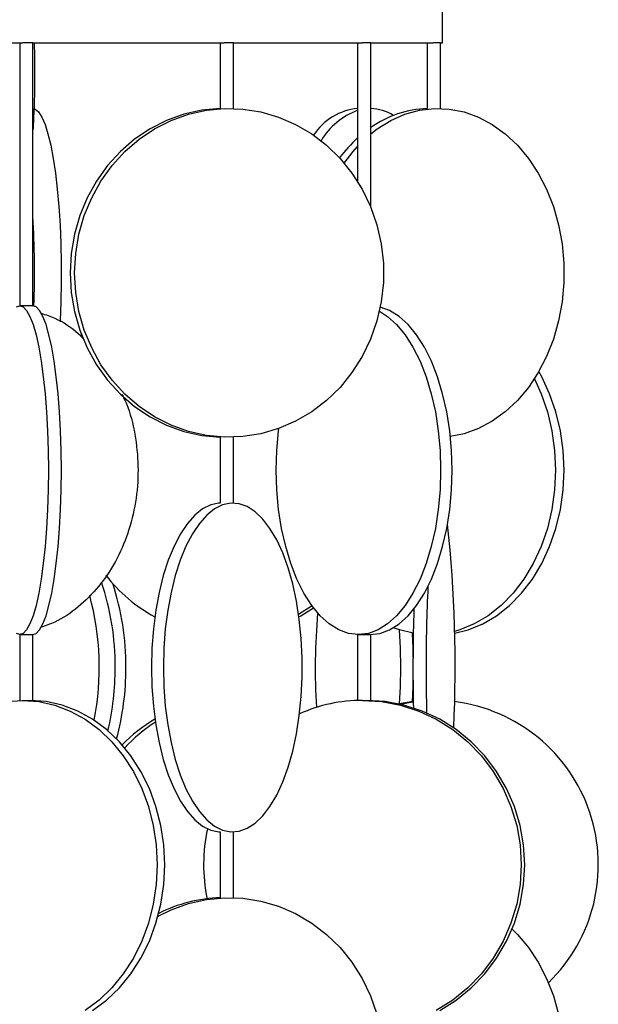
# Model space of a CAD drawing. Header units: millimetres. Extents: x 563 to 2726, y 490 to 2880.
# Tile 17 of 32: x 1222 to 1310, y 1763 to 1913. Entities that reach past the tile are written whole.
import ezdxf

# ---------------------------------------------------------------- set-up
doc = ezdxf.new("R2010")
doc.units = ezdxf.units.MM

msp = doc.modelspace()

# ---------------------------------------------------------------- linework, layer by layer
at = {"color": 7, "linetype": 'Continuous', "lineweight": 25}
for p, q in [((1286.43, 1909.32), (1286.43, 1916.32)), ((1184.91, 1909.32), (1222.55, 1909.32)), ((1222.13, 1909.32), (1222.13, 1869.32)), ((1224.13, 1909.32), (1222.55, 1909.32)), ((1224.13, 1869.32), (1224.13, 1909.32)), ((1224.13, 1909.32), (1253.21, 1909.32)), ((1252.63, 1909.32), (1252.63, 1899.3)), ((1254.63, 1909.32), (1253.21, 1909.32)), ((1254.63, 1899.31), (1254.63, 1909.32)), ((1254.63, 1909.32), (1274.24, 1909.32)), ((1273.5, 1909.32), (1273.5, 1888.22)), ((1275.5, 1909.32), (1274.24, 1909.32)), ((1275.5, 1884.34), (1275.5, 1909.32)), ((1275.5, 1909.32), (1285.01, 1909.32)), ((1284.09, 1909.32), (1284.09, 1899.31)), ((1286.09, 1909.32), (1285.01, 1909.32)), ((1286.09, 1899.32), (1286.09, 1909.32)), ((1286.09, 1909.32), (1286.43, 1909.32)), ((1252.63, 1849.34), (1252.63, 1839.32)), ((1254.63, 1839.32), (1254.63, 1849.33)), ((1266.57, 1823.7), (1264.54, 1822.37)), ((1222.13, 1819.32), (1222.13, 1809.32)), ((1224.13, 1809.31), (1224.13, 1819.32)), ((1273.5, 1819.32), (1273.5, 1809.31)), ((1275.5, 1809.3), (1275.5, 1819.33)), ((1281.97, 1809.13), (1279.8, 1808.77)), ((1279.89, 1808.75), (1281.97, 1809.11)), ((1252.63, 1789.32), (1252.63, 1779.3)), ((1254.63, 1779.31), (1254.63, 1789.32))]:
    msp.add_line(p, q, dxfattribs=at)
at = {"color": 7, "linetype": 'Continuous', "lineweight": 25, "flags": 128}
for points in [[(1224.11, 1899.32), (1224.5, 1899.22), (1225.01, 1898.79), (1225.5, 1898), (1225.98, 1896.89), (1226.43, 1895.46), (1226.85, 1893.73), (1227.23, 1891.73), (1227.56, 1889.49), (1227.85, 1887.03), (1228.09, 1884.4), (1228.27, 1881.62), (1228.39, 1878.74), (1228.45, 1875.8), (1228.45, 1872.84), (1228.39, 1869.9), (1228.27, 1867.02), (1228.26, 1866.88)], [(1252.63, 1899.31), (1252.6, 1899.31), (1249.82, 1899.05), (1247.1, 1898.44), (1244.46, 1897.49), (1241.95, 1896.21), (1239.6, 1894.63), (1237.43, 1892.77), (1235.5, 1890.64), (1233.81, 1888.29), (1232.39, 1885.74), (1231.27, 1883.03), (1230.46, 1880.19), (1229.96, 1877.28), (1229.8, 1874.32)], [(1230.48, 1874.32), (1230.65, 1877.28), (1231.14, 1880.19), (1231.95, 1883.03), (1233.08, 1885.74), (1234.49, 1888.29), (1236.18, 1890.64), (1238.12, 1892.77), (1240.28, 1894.63), (1242.63, 1896.21), (1245.15, 1897.49), (1247.78, 1898.44), (1250.51, 1899.05), (1253.28, 1899.31), (1256.06, 1899.22), (1258.81, 1898.79), (1261.5, 1898), (1264.08, 1896.89), (1266.52, 1895.46), (1268.78, 1893.73), (1270.83, 1891.73), (1272.65, 1889.49), (1274.2, 1887.03), (1275.47, 1884.4), (1276.44, 1881.62), (1277.1, 1878.74), (1277.43, 1875.8), (1277.43, 1872.84), (1277.1, 1869.9), (1276.44, 1867.02), (1275.47, 1864.24), (1274.2, 1861.61), (1272.65, 1859.15), (1270.83, 1856.91), (1268.78, 1854.91), (1266.52, 1853.18), (1264.08, 1851.75), (1261.5, 1850.64), (1258.81, 1849.86), (1256.06, 1849.42), (1253.28, 1849.33), (1250.51, 1849.6), (1247.78, 1850.21), (1245.15, 1851.15), (1242.63, 1852.43), (1240.28, 1854.01), (1238.12, 1855.88), (1236.18, 1858), (1234.49, 1860.35), (1233.08, 1862.91), (1231.95, 1865.62), (1231.14, 1868.45), (1230.65, 1871.36), (1230.48, 1874.32)], [(1275.5, 1895.45), (1276.49, 1896.21), (1278.54, 1897.49), (1280.69, 1898.44), (1282.91, 1899.05), (1285.17, 1899.31), (1287.44, 1899.22), (1289.68, 1898.79), (1291.87, 1898), (1293.97, 1896.89), (1295.96, 1895.46), (1297.8, 1893.73), (1299.48, 1891.73), (1300.96, 1889.49), (1302.23, 1887.03), (1303.26, 1884.4), (1304.05, 1881.62), (1304.59, 1878.74), (1304.85, 1875.8), (1304.85, 1872.84), (1304.59, 1869.9), (1304.05, 1867.02), (1303.26, 1864.24), (1302.23, 1861.61), (1300.96, 1859.15), (1299.48, 1856.91), (1297.8, 1854.91), (1295.96, 1853.18), (1293.97, 1851.75), (1291.87, 1850.64), (1289.68, 1849.86), (1287.6, 1849.44)], [(1271.47, 1891), (1272.81, 1892.77), (1273.5, 1893.55)], [(1229.8, 1874.32), (1229.96, 1871.36), (1230.46, 1868.45), (1231.27, 1865.62), (1232.39, 1862.91), (1233.81, 1860.35), (1235.5, 1858), (1237.43, 1855.88), (1239.6, 1854.01), (1241.95, 1852.43), (1244.46, 1851.15), (1247.1, 1850.21), (1249.82, 1849.6), (1252.6, 1849.33), (1252.63, 1849.33)], [(1221.62, 1869.14), (1222.14, 1869.32)], [(1224.12, 1869.32), (1224.12, 1869.32), (1224.01, 1869.31), (1223.8, 1869.31), (1223.52, 1869.3), (1223.19, 1869.3), (1222.85, 1869.3), (1222.56, 1869.31), (1222.32, 1869.32), (1222.17, 1869.32), (1222.14, 1869.32), (1222.14, 1869.32)], [(1222.14, 1869.32), (1222.67, 1869.14), (1223.18, 1868.59), (1223.68, 1867.7), (1224.16, 1866.46), (1224.61, 1864.9), (1225.02, 1863.03), (1225.39, 1860.9), (1225.72, 1858.52), (1225.99, 1855.94), (1226.2, 1853.19), (1226.36, 1850.3), (1226.45, 1847.33), (1226.49, 1844.32), (1226.45, 1841.31), (1226.36, 1838.34), (1226.2, 1835.46), (1225.99, 1832.7), (1225.72, 1830.12), (1225.39, 1827.74), (1225.02, 1825.61), (1224.61, 1823.75), (1224.16, 1822.18), (1223.68, 1820.95), (1223.18, 1820.05), (1222.67, 1819.5), (1222.14, 1819.32)], [(1224.11, 1819.32), (1224.64, 1819.5), (1225.15, 1820.05), (1225.65, 1820.95), (1226.13, 1822.18), (1226.58, 1823.75), (1226.99, 1825.61), (1227.36, 1827.74), (1227.69, 1830.12), (1227.96, 1832.7), (1228.17, 1835.46), (1228.33, 1838.34), (1228.42, 1841.31), (1228.46, 1844.32), (1228.42, 1847.33), (1228.33, 1850.3), (1228.17, 1853.19), (1227.96, 1855.94), (1227.69, 1858.52), (1227.36, 1860.9), (1226.99, 1863.03), (1226.58, 1864.9), (1226.13, 1866.46), (1225.65, 1867.7), (1225.15, 1868.59), (1224.64, 1869.14), (1224.11, 1869.32)], [(1275.37, 1819.32), (1276.87, 1819.5), (1278.36, 1820.05), (1279.8, 1820.95), (1281.18, 1822.18), (1282.47, 1823.75), (1283.66, 1825.61), (1284.72, 1827.74), (1285.65, 1830.12), (1286.43, 1832.7), (1287.05, 1835.46), (1287.5, 1838.34), (1287.78, 1841.31), (1287.87, 1844.32), (1287.78, 1847.33), (1287.5, 1850.3), (1287.05, 1853.19), (1286.43, 1855.94), (1285.65, 1858.52), (1284.72, 1860.9), (1283.66, 1863.03), (1282.47, 1864.9), (1281.18, 1866.46), (1279.8, 1867.7), (1278.36, 1868.59), (1276.95, 1869.12)], [(1276.82, 1868.49), (1278.07, 1867.7), (1279.44, 1866.46), (1280.73, 1864.9), (1281.92, 1863.03), (1282.99, 1860.9), (1283.92, 1858.52), (1284.7, 1855.94), (1285.32, 1853.19), (1285.77, 1850.3), (1286.04, 1847.33), (1286.13, 1844.32), (1286.04, 1841.31), (1285.77, 1838.34), (1285.32, 1835.46), (1284.7, 1832.7), (1283.92, 1830.12), (1282.99, 1827.74), (1281.92, 1825.61), (1280.73, 1823.75), (1279.44, 1822.18), (1278.07, 1820.95), (1276.63, 1820.05), (1275.14, 1819.5), (1273.63, 1819.32)], [(1288.22, 1819.53), (1290.32, 1820.05), (1292.53, 1820.95), (1294.64, 1822.18), (1296.62, 1823.75), (1298.44, 1825.61), (1300.07, 1827.74), (1301.5, 1830.12), (1302.69, 1832.7), (1303.64, 1835.46), (1304.33, 1838.34), (1304.75, 1841.31), (1304.89, 1844.32), (1304.75, 1847.33), (1304.33, 1850.3), (1303.64, 1853.19), (1302.69, 1855.94), (1301.5, 1858.52), (1301.06, 1859.32)], [(1300.38, 1858.21), (1301.41, 1855.94), (1302.36, 1853.19), (1303.05, 1850.3), (1303.46, 1847.33), (1303.6, 1844.32), (1303.46, 1841.31), (1303.05, 1838.34), (1302.36, 1835.46), (1301.41, 1832.7), (1300.21, 1830.12), (1298.79, 1827.74), (1297.15, 1825.61), (1295.33, 1823.75), (1293.35, 1822.18), (1291.24, 1820.95), (1289.03, 1820.05), (1288.22, 1819.81)], [(1273.63, 1819.32), (1272.13, 1819.5), (1270.64, 1820.05), (1269.2, 1820.95), (1267.83, 1822.18), (1266.53, 1823.75), (1265.35, 1825.61), (1264.28, 1827.74), (1263.35, 1830.12), (1262.57, 1832.7), (1261.95, 1835.46), (1261.5, 1838.34), (1261.23, 1841.31), (1261.13, 1844.32), (1261.23, 1847.33), (1261.5, 1850.3), (1261.54, 1850.65)], [(1252.63, 1839.32), (1252.41, 1839.31), (1251.17, 1839.05), (1249.94, 1838.44), (1248.76, 1837.49), (1247.63, 1836.21), (1246.57, 1834.63), (1245.6, 1832.77), (1244.72, 1830.64), (1243.96, 1828.29), (1243.33, 1825.74), (1242.82, 1823.03), (1242.46, 1820.19), (1242.24, 1817.28), (1242.16, 1814.32)], [(1243.97, 1814.32), (1244.05, 1811.36), (1244.27, 1808.45), (1244.64, 1805.62), (1245.14, 1802.91), (1245.78, 1800.35), (1246.54, 1798), (1247.41, 1795.88), (1248.38, 1794.01), (1249.44, 1792.43), (1250.57, 1791.15), (1251.76, 1790.21), (1252.98, 1789.6), (1254.23, 1789.33), (1255.48, 1789.42), (1256.72, 1789.86), (1257.92, 1790.64), (1259.08, 1791.75), (1260.18, 1793.18), (1261.2, 1794.91), (1262.12, 1796.91), (1262.94, 1799.15), (1263.64, 1801.61), (1264.21, 1804.24), (1264.64, 1807.02), (1264.94, 1809.9), (1265.09, 1812.84), (1265.09, 1815.8), (1264.94, 1818.74), (1264.64, 1821.62), (1264.21, 1824.4), (1263.64, 1827.03), (1262.94, 1829.49), (1262.12, 1831.73), (1261.2, 1833.73), (1260.18, 1835.46), (1259.08, 1836.89), (1257.92, 1838), (1256.72, 1838.79), (1255.48, 1839.22), (1254.23, 1839.31), (1252.98, 1839.05), (1251.76, 1838.44), (1250.57, 1837.49), (1249.44, 1836.21), (1248.38, 1834.63), (1247.41, 1832.77), (1246.54, 1830.64), (1245.78, 1828.29), (1245.14, 1825.74), (1244.64, 1823.03), (1244.27, 1820.19), (1244.05, 1817.28), (1243.97, 1814.32)], [(1264.59, 1822.02), (1264.89, 1822.18), (1266.81, 1823.38)], [(1222.14, 1819.32), (1221.62, 1819.5)], [(1281.97, 1819.53), (1279.87, 1820.05), (1278.95, 1820.37)], [(1279.83, 1820.06), (1279.96, 1817.28), (1280, 1814.32)], [(1281.79, 1819.56), (1281.89, 1817.28), (1281.92, 1815.91)], [(1242.16, 1814.32), (1242.24, 1811.36), (1242.46, 1808.45), (1242.82, 1805.62), (1243.33, 1802.91), (1243.96, 1800.35), (1244.72, 1798), (1245.6, 1795.88), (1246.57, 1794.01), (1247.63, 1792.43), (1248.76, 1791.15), (1249.94, 1790.21), (1251.17, 1789.6), (1252.41, 1789.33), (1252.63, 1789.32)], [(1280, 1814.32), (1279.96, 1811.36), (1279.84, 1808.78)], [(1281.92, 1812.74), (1281.89, 1811.36), (1281.79, 1809.11)], [(1213.04, 1762.18), (1210.92, 1763.75), (1208.98, 1765.61), (1207.23, 1767.74), (1205.7, 1770.12), (1204.42, 1772.7), (1203.41, 1775.46), (1202.67, 1778.34), (1202.23, 1781.31), (1202.08, 1784.32), (1202.23, 1787.33), (1202.67, 1790.3), (1203.41, 1793.19), (1204.42, 1795.94), (1205.7, 1798.52), (1207.23, 1800.9), (1208.98, 1803.03), (1210.92, 1804.9), (1213.04, 1806.46), (1215.29, 1807.7), (1217.65, 1808.59), (1220.09, 1809.14), (1222.56, 1809.32)], [(1222.56, 1809.32), (1225.02, 1809.14), (1227.46, 1808.59), (1229.82, 1807.7), (1232.07, 1806.46), (1234.19, 1804.9), (1236.14, 1803.03), (1237.88, 1800.9), (1239.41, 1798.52), (1240.69, 1795.94), (1241.7, 1793.19), (1242.44, 1790.3), (1242.89, 1787.33), (1243.03, 1784.32), (1242.89, 1781.31), (1242.44, 1778.34), (1241.7, 1775.46), (1240.69, 1772.7), (1239.41, 1770.12), (1237.88, 1767.74), (1236.14, 1765.61), (1234.19, 1763.75), (1232.07, 1762.18)], [(1233.22, 1762.18), (1235.34, 1763.75), (1237.28, 1765.61), (1239.03, 1767.74), (1240.56, 1770.12), (1241.84, 1772.7), (1242.85, 1775.46), (1243.59, 1778.34), (1244.03, 1781.31), (1244.18, 1784.32), (1244.03, 1787.33), (1243.59, 1790.3), (1242.85, 1793.19), (1241.84, 1795.94), (1240.56, 1798.52), (1239.03, 1800.9), (1237.28, 1803.03), (1235.34, 1804.9), (1233.22, 1806.46), (1230.96, 1807.7), (1228.6, 1808.59), (1226.17, 1809.14), (1223.7, 1809.32)], [(1274.24, 1809.32), (1277.15, 1809.14), (1280.02, 1808.59), (1282.8, 1807.7), (1285.46, 1806.46), (1287.96, 1804.9), (1290.25, 1803.03), (1292.32, 1800.9), (1294.11, 1798.52), (1295.62, 1795.94), (1296.82, 1793.19), (1297.69, 1790.3), (1298.21, 1787.33), (1298.39, 1784.32), (1298.21, 1781.31), (1297.69, 1778.34), (1296.82, 1775.46), (1295.62, 1772.7), (1294.11, 1770.12), (1292.32, 1767.74), (1290.25, 1765.61), (1287.96, 1763.75), (1285.46, 1762.18)], [(1285.98, 1762.18), (1288.48, 1763.75), (1290.77, 1765.61), (1292.83, 1767.74), (1294.63, 1770.12), (1296.14, 1772.7), (1297.34, 1775.46), (1298.21, 1778.34), (1298.73, 1781.31), (1298.91, 1784.32), (1298.73, 1787.33), (1298.21, 1790.3), (1297.34, 1793.19), (1296.14, 1795.94), (1294.63, 1798.52), (1292.83, 1800.9), (1290.77, 1803.03), (1288.48, 1804.9), (1285.98, 1806.46), (1283.32, 1807.7), (1280.54, 1808.59), (1277.67, 1809.14), (1274.76, 1809.32)], [(1243.16, 1776.51), (1245.15, 1777.49), (1247.78, 1778.44), (1250.51, 1779.05), (1253.28, 1779.31), (1256.06, 1779.22), (1258.81, 1778.79), (1261.5, 1778), (1264.08, 1776.89), (1266.52, 1775.46), (1268.78, 1773.73), (1270.83, 1771.73), (1272.65, 1769.49), (1274.2, 1767.03), (1275.47, 1764.4), (1276.44, 1761.62)], [(1296.99, 1774.55), (1297.8, 1773.73), (1299.48, 1771.73), (1300.96, 1769.49), (1302.23, 1767.03), (1303.26, 1764.4), (1304.05, 1761.62), (1304.59, 1758.74), (1304.85, 1755.8), (1304.85, 1752.84), (1304.59, 1749.9), (1304.05, 1747.02), (1303.26, 1744.24), (1302.23, 1741.61), (1300.96, 1739.15), (1299.48, 1736.91), (1297.8, 1734.91), (1295.96, 1733.18), (1293.97, 1731.75), (1291.87, 1730.64), (1289.68, 1729.86), (1287.6, 1729.44)]]:
    msp.add_lwpolyline(points, dxfattribs=at)
at = {"color": 7, "linetype": 'Continuous', "lineweight": 25}
for centre, radius, start, end in [((1274.34, 1890.39), 8.97, 95.35, 147.091), ((1277.48, 1888.58), 11.19, 110.83, 148.5156), ((1275.26, 1892.34), 6.98, 58.1018, 88.0616), ((1284.61, 1883.57), 15.75, 91.8843, 125.3436), ((1287.98, 1878.98), 21.47, 132.4085, 143.3022), ((1084.67, 1874.3), 139.72, 357.9469, 3.5211), ((1089.32, 1814.5), 199.02, 357.3063, 6.2209), ((1254.04, 1842.96), 23.83, 217.8513, 241.516), ((1196.86, 1814.59), 39.79, 359.6121, 18.6014), ((1198.42, 1814.58), 39.87, 359.6232, 18.2651), ((1536.44, 1814.69), 252.53, 177.2911, 180.0827), ((1192.11, 1814.29), 42.12, 349.059, 15.1294), ((1360.57, 1814.31), 93.51, 174.904, 183.7149), ((1549.07, 1814.49), 267.15, 178.129, 180.0357), ((1195.3, 1814.19), 41.35, 346.7474, 0.1769), ((1197.34, 1814.16), 40.94, 344.8605, 0.2188), ((1558.85, 1814.26), 276.93, 179.9875, 181.2592), ((1559.31, 1814.25), 275.4, 179.9849, 181.4209), ((1274.26, 1785.86), 23.46, 90.0348, 114.0959), ((1285.08, 1784.31), 25.02, 314.1923, 82.775), ((1254.14, 1786.74), 22.8, 120.121, 136.0921), ((1255.16, 1786.53), 23.08, 122.4882, 137.6215), ((1275.95, 1784.32), 25.86, 167.7774, 191.5173), ((1253.33, 1756.97), 22.35, 91.7736, 116.7492)]:
    msp.add_arc(centre, radius, start, end, dxfattribs=at)
for points, knots in [([(1224.3, 1909.32), (1224.3, 1909.28), (1224.39, 1907.68), (1224.4, 1904.31), (1224.36, 1899.84), (1224.2, 1897.17), (1224.13, 1896.04)], [0, 0, 0, 0, 0.009512, 0.372938, 0.736364, 1, 1, 1, 1]), ([(1225.4, 1868.19), (1226.1, 1867.95), (1228.08, 1867.28), (1230.32, 1865.87), (1231.64, 1864.49), (1231.95, 1864.18)], [0, 0, 0, 0, 0.2932349, 0.8370345, 1, 1, 1, 1]), ([(1237.7, 1855.86), (1238, 1855.21), (1238.97, 1853.14), (1239.83, 1849.21), (1240.26, 1844.33), (1239.85, 1839.41), (1238.68, 1834.69), (1236.78, 1830.34), (1234.22, 1826.52), (1231.08, 1823.43), (1228.07, 1821.33), (1226.05, 1820.67), (1225.32, 1820.43)], [0, 0, 0, 0, 0.050503, 0.161421, 0.272339, 0.383256, 0.494174, 0.605091, 0.716009, 0.826926, 0.937844, 1, 1, 1, 1]), ([(1222.14, 1819.32), (1222.17, 1819.32), (1222.24, 1819.32), (1222.41, 1819.33), (1222.61, 1819.33), (1222.85, 1819.34), (1223.19, 1819.34), (1223.53, 1819.34), (1223.82, 1819.34), (1224.02, 1819.33), (1224.13, 1819.32), (1224.12, 1819.32), (1224.12, 1819.32)], [0, 0, 0, 0, 0.113625, 0.227248, 0.264823, 0.378507, 0.492193, 0.60582, 0.71941, 0.833062, 0.946778, 1, 1, 1, 1]), ([(1273.63, 1819.32), (1273.7, 1819.32), (1273.83, 1819.32), (1274.06, 1819.33), (1274.31, 1819.33), (1274.58, 1819.34), (1274.91, 1819.34), (1275.2, 1819.34), (1275.4, 1819.34), (1275.5, 1819.33), (1275.49, 1819.33), (1275.49, 1819.33)], [0, 0, 0, 0, 0.128776, 0.25755, 0.300136, 0.428979, 0.557825, 0.686603, 0.81534, 0.944147, 1, 1, 1, 1]), ([(1222.56, 1809.32), (1222.65, 1809.32), (1222.85, 1809.32), (1223.19, 1809.31), (1223.53, 1809.31), (1223.82, 1809.3), (1224.02, 1809.3), (1224.13, 1809.3), (1224.12, 1809.31), (1224.12, 1809.31)], [0, 0, 0, 0, 0.154559, 0.309114, 0.463748, 0.618432, 0.773031, 0.927543, 1, 1, 1, 1]), ([(1274.24, 1809.32), (1274.35, 1809.32), (1274.58, 1809.32), (1274.91, 1809.31), (1275.2, 1809.31), (1275.4, 1809.3), (1275.5, 1809.3), (1275.49, 1809.3), (1275.49, 1809.3)], [0, 0, 0, 0, 0.1840055, 0.3680075, 0.5521018, 0.7362566, 0.9203109, 1, 1, 1, 1])]:
    msp.add_open_spline(points, degree=3, knots=knots, dxfattribs=at)

doc.saveas('drawing.dxf')
